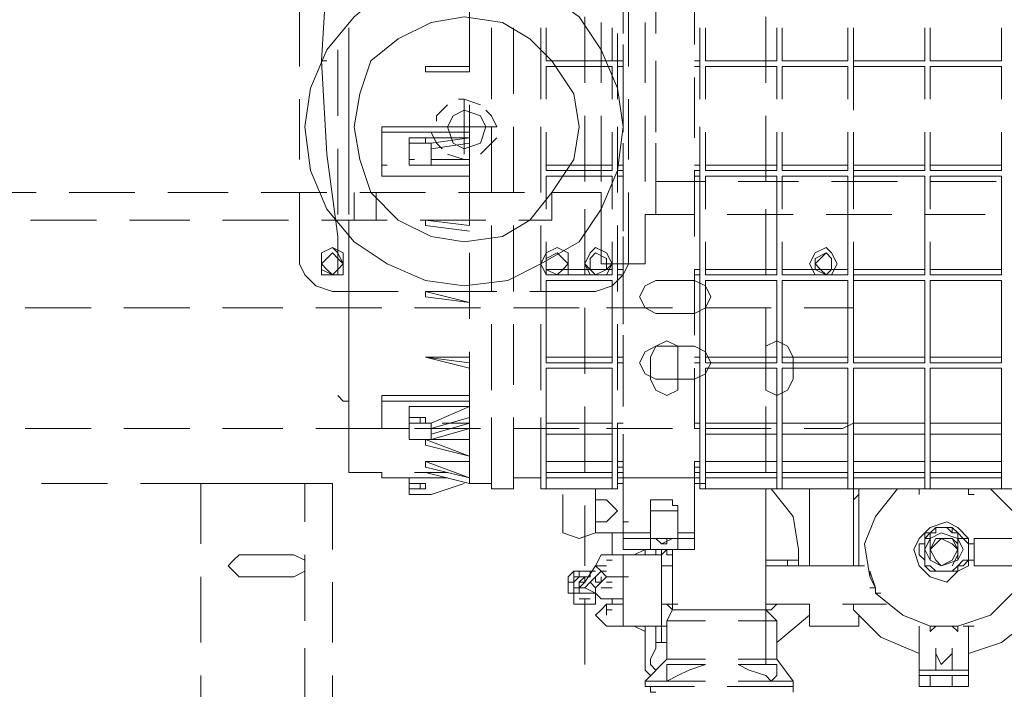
# Model space of a CAD drawing. Header units: millimetres. Extents: x 0 to 1151, y 0 to 297.
# Tile 28 of 93: x 324.19 to 331.79, y 129.63 to 134.79. Entities that reach past the tile are written whole.
import ezdxf

# ---------------------------------------------------------------- set-up
doc = ezdxf.new("R2010")
doc.units = ezdxf.units.MM
doc.header["$MEASUREMENT"] = 0
doc.layers.get('0').update_dxf_attribs({"linetype": 'CONTINUOUS'})

msp = doc.modelspace()

# ---------------------------------------------------------------- linework, layer by layer
at = {"color": 7, "linetype": 'Continuous', "lineweight": 20, "true_color": 0x000007}
for p, q in [((328.8453, 134.687), (328.8453, 135.1527)), ((329.0993, 134.687), (329.0993, 135.1527)), ((329.3957, 135.1103), (329.3957, 134.6023)), ((327.66, 134.3907), (327.66, 134.8563)), ((328.549, 134.814), (328.549, 134.306)), ((329.946, 134.306), (329.946, 134.814)), ((326.7287, 134.7293), (326.7287, 134.3483)), ((327.8293, 134.7293), (327.8293, 134.2213)), ((327.9987, 134.7293), (327.9987, 134.2213)), ((328.2103, 134.7293), (328.2103, 134.2213)), ((328.2527, 134.4753), (328.2527, 134.7293)), ((328.676, 134.306), (328.676, 134.7717)), ((328.7607, 134.7293), (328.7607, 134.4753)), ((328.7607, 134.4753), (328.7607, 134.7293)), ((329.0147, 134.306), (329.0147, 134.7717)), ((329.4803, 134.7293), (329.4803, 134.4753)), ((330.0307, 134.4753), (330.0307, 134.7293)), ((330.0307, 134.7293), (330.0307, 134.4753)), ((330.073, 134.7293), (330.073, 134.4753)), ((330.581, 134.4753), (330.581, 134.7293)), ((330.581, 134.7293), (330.581, 134.4753)), ((330.6233, 134.7293), (330.6233, 134.4753)), ((331.1737, 134.4753), (331.1737, 134.7293)), ((331.1737, 134.7293), (331.1737, 134.4753)), ((331.216, 134.7293), (331.216, 134.4753)), ((331.7663, 134.4753), (331.7663, 134.7293)), ((331.7663, 134.7293), (331.7663, 134.4753)), ((326.7287, 134.687), (326.7287, 134.179)), ((327.8293, 134.179), (327.8293, 134.687)), ((328.2103, 134.687), (328.2103, 134.179)), ((328.803, 134.179), (328.803, 134.687)), ((329.438, 134.687), (329.438, 134.179)), ((328.8453, 134.0943), (328.8453, 134.6023)), ((330.6233, 134.6023), (330.6233, 134.0943)), ((326.644, 134.052), (326.644, 134.56)), ((326.517, 134.4753), (326.5593, 134.4753)), ((327.3213, 134.433), (327.66, 134.433)), ((328.2527, 134.4753), (328.7607, 134.4753)), ((328.2527, 134.4753), (328.295, 134.4753)), ((328.2527, 134.179), (328.2527, 134.433)), ((328.7607, 134.433), (328.2527, 134.433)), ((328.2527, 134.433), (328.295, 134.433)), ((328.7607, 134.4753), (328.803, 134.4753)), ((328.7607, 134.433), (328.7607, 134.179)), ((328.7607, 134.433), (328.7607, 134.179)), ((328.803, 134.4753), (328.8453, 134.4753)), ((328.8453, 134.433), (328.803, 134.433)), ((328.8453, 133.925), (328.8453, 134.433)), ((329.0993, 134.4753), (329.0993, 134.0943)), ((329.0993, 133.925), (329.0993, 134.433)), ((329.438, 134.4753), (329.438, 134.433)), ((329.4803, 134.4753), (330.0307, 134.4753)), ((329.4803, 134.4753), (329.4803, 134.4753)), ((329.4803, 134.433), (329.4803, 134.179)), ((330.0307, 134.433), (329.4803, 134.433)), ((329.4803, 134.433), (329.4803, 134.433)), ((330.0307, 134.179), (330.0307, 134.433)), ((330.0307, 134.433), (330.0307, 134.179)), ((330.073, 134.4753), (330.581, 134.4753)), ((330.581, 134.433), (330.073, 134.433)), ((330.073, 134.433), (330.073, 134.179)), ((330.581, 134.179), (330.581, 134.433)), ((330.581, 134.433), (330.581, 134.179)), ((330.6233, 134.4753), (331.1737, 134.4753)), ((331.1737, 134.433), (330.6233, 134.433)), ((330.6233, 134.433), (330.6233, 134.179)), ((331.1737, 134.179), (331.1737, 134.433)), ((331.1737, 134.433), (331.1737, 134.179)), ((331.216, 134.4753), (331.7663, 134.4753)), ((331.7663, 134.433), (331.216, 134.433)), ((331.216, 134.433), (331.216, 134.179)), ((331.7663, 134.179), (331.7663, 134.433)), ((331.7663, 134.433), (331.7663, 134.179)), ((326.7287, 134.306), (326.7287, 134.3483)), ((326.7287, 134.3483), (326.7287, 134.3483)), ((327.3213, 134.3907), (327.66, 134.3907)), ((329.3957, 134.3483), (329.3957, 133.8827)), ((326.7287, 134.306), (326.7287, 134.306)), ((326.7287, 134.306), (326.7287, 133.925)), ((326.3477, 133.7133), (326.3477, 134.179)), ((327.6177, 133.7557), (327.6177, 134.179)), ((328.8877, 134.179), (328.8877, 133.7133)), ((328.549, 134.052), (328.549, 133.544)), ((328.676, 133.544), (328.676, 134.052)), ((329.0147, 133.544), (329.0147, 134.052)), ((329.946, 133.544), (329.946, 134.052)), ((326.7287, 133.9673), (326.7287, 133.4593)), ((327.66, 133.9673), (326.9827, 133.9673)), ((326.9827, 133.5863), (326.9827, 133.9673)), ((326.9827, 133.925), (327.025, 133.925)), ((327.8717, 133.9673), (327.406, 133.9673)), ((327.8293, 133.4593), (327.8293, 133.9673)), ((327.8293, 133.9673), (327.8293, 133.4593)), ((327.9987, 133.9673), (327.9987, 133.4593)), ((328.2103, 133.9673), (328.2103, 133.4593)), ((328.2103, 133.9673), (328.2103, 133.4593)), ((328.7607, 133.925), (328.7607, 133.6287)), ((328.803, 133.4593), (328.803, 133.9673)), ((329.438, 133.9673), (329.438, 133.4593)), ((329.438, 133.671), (329.438, 133.925)), ((329.4803, 133.925), (329.4803, 133.6287)), ((330.0307, 133.6287), (330.0307, 133.925)), ((330.0307, 133.925), (330.0307, 133.671)), ((330.073, 133.925), (330.073, 133.6287)), ((330.581, 133.6287), (330.581, 133.925)), ((330.581, 133.925), (330.581, 133.671)), ((330.6233, 133.925), (330.6233, 133.6287)), ((331.1737, 133.6287), (331.1737, 133.925)), ((331.1737, 133.925), (331.1737, 133.671)), ((331.216, 133.925), (331.216, 133.6287)), ((331.7663, 133.6287), (331.7663, 133.925)), ((331.7663, 133.925), (331.7663, 133.671)), ((326.9827, 133.798), (326.9827, 133.8403)), ((327.1943, 133.8403), (327.1943, 133.8827)), ((327.66, 133.8827), (327.66, 133.671)), ((327.66, 133.671), (327.66, 133.8827)), ((328.8453, 133.3747), (328.8453, 133.8403)), ((329.0993, 133.8403), (329.0993, 133.4593)), ((330.6233, 133.8403), (330.6233, 133.3323)), ((326.644, 133.29), (326.644, 133.798)), ((326.9827, 133.7557), (326.9827, 133.798)), ((327.3637, 133.7133), (327.3637, 133.798)), ((326.7287, 133.671), (326.7287, 133.29)), ((326.9827, 133.671), (327.025, 133.671)), ((327.1943, 133.7133), (327.2367, 133.7133)), ((327.1943, 133.671), (327.2367, 133.671)), ((327.3637, 133.7133), (327.66, 133.7133)), ((327.66, 133.2477), (327.66, 133.671)), ((328.7607, 133.671), (328.2527, 133.671)), ((328.8453, 133.671), (328.803, 133.671)), ((328.8453, 133.163), (328.8453, 133.671)), ((329.0993, 133.29), (329.0993, 133.671)), ((329.438, 133.671), (329.3957, 133.671)), ((329.438, 133.671), (329.438, 133.6287)), ((328.803, 133.6287), (328.8453, 133.6287)), ((329.3957, 133.6287), (329.438, 133.6287)), ((329.3957, 133.6287), (329.3957, 133.1207)), ((329.438, 133.6287), (329.438, 133.5863)), ((329.4803, 133.6287), (330.0307, 133.6287)), ((330.073, 133.6287), (330.581, 133.6287)), ((330.6233, 133.6287), (331.1737, 133.6287)), ((331.216, 133.6287), (331.7663, 133.6287)), ((328.7607, 133.5863), (328.7607, 133.3323)), ((328.7607, 133.5863), (328.7607, 133.3323)), ((328.8453, 133.5863), (328.803, 133.5863)), ((329.0993, 133.544), (329.4803, 133.544)), ((329.4803, 133.5863), (329.4803, 133.3323)), ((330.0307, 133.5863), (329.4803, 133.5863)), ((329.7343, 133.544), (330.2, 133.544)), ((330.0307, 133.3323), (330.0307, 133.5863)), ((330.0307, 133.5863), (330.0307, 132.8667)), ((330.581, 133.5863), (330.073, 133.5863)), ((330.073, 133.5863), (330.073, 133.3323)), ((330.454, 133.544), (330.962, 133.544)), ((330.581, 133.3323), (330.581, 133.5863)), ((330.581, 133.5863), (330.581, 132.8667)), ((331.1737, 133.5863), (330.6233, 133.5863)), ((330.6233, 133.5863), (330.6233, 133.3323)), ((331.1737, 133.3323), (331.1737, 133.5863)), ((331.1737, 133.5863), (331.1737, 132.8667)), ((331.7663, 133.5863), (331.216, 133.5863)), ((331.216, 133.5863), (331.216, 133.3323)), ((331.216, 133.544), (331.724, 133.544)), ((331.7663, 133.3323), (331.7663, 133.5863)), ((331.7663, 133.5863), (331.7663, 132.8667)), ((324.3157, 133.4593), (323.8077, 133.4593)), ((325.0777, 133.4593), (324.5697, 133.4593)), ((325.7973, 133.4593), (325.3317, 133.4593)), ((326.5593, 133.4593), (326.0513, 133.4593)), ((326.7287, 133.4593), (326.7287, 133.29)), ((326.771, 133.2477), (326.771, 133.4593)), ((327.3213, 133.4593), (326.8133, 133.4593)), ((326.9403, 133.2477), (326.9403, 133.4593)), ((328.0833, 133.4593), (327.5753, 133.4593)), ((328.676, 133.4593), (328.295, 133.4593)), ((328.295, 133.2477), (328.295, 133.4593)), ((328.549, 133.3323), (328.549, 132.8243)), ((328.676, 132.909), (328.676, 133.29)), ((329.0147, 133.29), (329.3957, 133.29)), ((329.0147, 132.909), (329.0147, 133.29)), ((330.1577, 133.29), (329.6497, 133.29)), ((329.6497, 133.29), (330.1577, 133.29)), ((329.946, 132.8243), (329.946, 133.3323)), ((330.9197, 133.29), (330.4117, 133.29)), ((330.4117, 133.29), (330.9197, 133.29)), ((331.6393, 133.29), (331.1737, 133.29)), ((331.1737, 133.29), (331.6393, 133.29)), ((324.7813, 133.2477), (324.2733, 133.2477)), ((324.7813, 133.2477), (324.2733, 133.2477)), ((325.501, 133.2477), (325.0353, 133.2477)), ((325.501, 133.2477), (325.0353, 133.2477)), ((326.263, 133.2477), (325.755, 133.2477)), ((326.263, 133.2477), (325.755, 133.2477)), ((327.025, 133.2477), (326.517, 133.2477)), ((327.025, 133.2477), (326.517, 133.2477)), ((326.7287, 133.2477), (326.7287, 132.9513)), ((327.787, 133.2477), (327.279, 133.2477)), ((327.787, 133.2477), (327.279, 133.2477)), ((328.295, 133.2477), (328.041, 133.2477)), ((326.7287, 133.2053), (326.7287, 132.6973)), ((327.3213, 133.2053), (327.66, 133.163)), ((327.8293, 132.6973), (327.8293, 133.2053)), ((327.8293, 133.2053), (327.8293, 132.6973)), ((327.9987, 133.2053), (327.9987, 132.6973)), ((328.2103, 133.2053), (328.2103, 132.6973)), ((328.2103, 133.2053), (328.2103, 132.6973)), ((328.803, 132.6973), (328.803, 133.2053)), ((329.438, 133.2053), (329.438, 132.6973)), ((326.644, 133.1207), (326.644, 132.8243)), ((328.7607, 133.0783), (328.7607, 132.8243)), ((328.8453, 132.6127), (328.8453, 133.1207)), ((329.4803, 133.0783), (329.4803, 132.8243)), ((330.0307, 132.8243), (330.0307, 133.0783)), ((330.073, 133.0783), (330.073, 132.8243)), ((330.581, 132.8243), (330.581, 133.0783)), ((330.6233, 133.0783), (330.6233, 132.8243)), ((330.6233, 133.0783), (330.6233, 132.7397)), ((331.1737, 132.8243), (331.1737, 133.0783)), ((331.216, 133.0783), (331.216, 132.8243)), ((331.7663, 132.8243), (331.7663, 133.0783)), ((327.66, 132.4857), (327.66, 132.9937)), ((329.0147, 132.909), (328.676, 132.909)), ((328.8453, 132.4433), (328.8453, 132.909)), ((328.7607, 132.8667), (328.2527, 132.8667)), ((328.8453, 132.8667), (328.803, 132.8667)), ((329.438, 132.8667), (329.3957, 132.8667)), ((329.3957, 132.8667), (329.3957, 132.3587)), ((329.438, 132.8667), (329.438, 132.8243)), ((328.7607, 132.147), (328.7607, 132.782)), ((328.8453, 132.8243), (328.803, 132.8243)), ((328.803, 132.8243), (328.8453, 132.8243)), ((329.3957, 132.8243), (329.438, 132.8243)), ((329.438, 132.8243), (329.438, 132.8243)), ((329.4803, 132.8243), (330.0307, 132.8243)), ((329.4803, 132.782), (329.4803, 132.147)), ((330.0307, 132.782), (329.4803, 132.782)), ((330.0307, 132.147), (330.0307, 132.782)), ((330.0307, 132.782), (330.0307, 132.1893)), ((330.073, 132.8243), (330.581, 132.8243)), ((330.581, 132.782), (330.073, 132.782)), ((330.073, 132.782), (330.073, 132.147)), ((330.581, 132.147), (330.581, 132.782)), ((330.581, 132.782), (330.581, 132.1893)), ((330.6233, 132.8243), (331.1737, 132.8243)), ((331.1737, 132.782), (330.6233, 132.782)), ((330.6233, 132.782), (330.6233, 132.147)), ((331.1737, 132.147), (331.1737, 132.782)), ((331.1737, 132.782), (331.1737, 132.1893)), ((331.216, 132.8243), (331.7663, 132.8243)), ((331.7663, 132.782), (331.216, 132.782)), ((331.216, 132.782), (331.216, 132.147)), ((331.7663, 132.147), (331.7663, 132.782)), ((331.7663, 132.782), (331.7663, 132.1893)), ((326.7287, 132.6973), (326.7287, 132.401)), ((326.7287, 132.6973), (326.7287, 132.401)), ((327.8717, 132.6973), (327.3637, 132.6973)), ((327.66, 132.6973), (327.66, 132.655)), ((327.66, 132.6127), (327.66, 132.655)), ((324.231, 132.5703), (324.739, 132.5703)), ((324.993, 132.5703), (325.501, 132.5703)), ((325.755, 132.5703), (326.2207, 132.5703)), ((326.4747, 132.5703), (326.9827, 132.5703)), ((327.2367, 132.5703), (327.7447, 132.5703)), ((327.9987, 132.5703), (328.5067, 132.5703)), ((328.549, 132.5703), (328.549, 132.0623)), ((328.7183, 132.5703), (329.2263, 132.5703)), ((329.4803, 132.5703), (329.9883, 132.5703)), ((329.946, 132.0623), (329.946, 132.5703)), ((330.6233, 132.5703), (330.6233, 132.4857)), ((330.6233, 132.4857), (330.6233, 132.2317)), ((326.7287, 132.4433), (326.7287, 131.9353)), ((327.8293, 131.9353), (327.8293, 132.4433)), ((327.8293, 132.4433), (327.8293, 131.9777)), ((327.9987, 132.4433), (327.9987, 131.9777)), ((328.2103, 132.4433), (328.2103, 131.9777)), ((328.2103, 132.4433), (328.2103, 131.9353)), ((328.803, 131.9353), (328.803, 132.4433)), ((329.438, 132.4433), (329.438, 131.9353)), ((326.7287, 131.9777), (326.7287, 132.3163)), ((328.8453, 131.8507), (328.8453, 132.3587)), ((326.7287, 132.147), (326.7287, 131.6813)), ((327.3213, 132.1893), (327.66, 132.1893)), ((327.3213, 132.1893), (327.66, 132.1047)), ((328.7607, 132.1893), (328.2527, 132.1893)), ((328.803, 132.1893), (328.8453, 132.1893)), ((328.8453, 132.1893), (328.803, 132.1893)), ((328.8453, 132.147), (328.803, 132.147)), ((328.8453, 131.8083), (328.8453, 132.1893)), ((329.438, 132.1893), (329.438, 132.147)), ((329.4803, 132.147), (330.0307, 132.147)), ((330.073, 132.147), (330.581, 132.147)), ((330.6233, 132.147), (331.1737, 132.147)), ((331.216, 132.147), (331.7663, 132.147)), ((328.7607, 131.6813), (328.7607, 132.1047)), ((329.3957, 132.1047), (329.3957, 131.639)), ((330.0307, 132.1047), (329.4803, 132.1047)), ((330.0307, 131.5967), (330.0307, 132.1047)), ((330.0307, 132.1047), (330.0307, 131.6813)), ((330.581, 132.1047), (330.073, 132.1047)), ((330.073, 132.1047), (330.073, 131.5967)), ((330.581, 131.5967), (330.581, 132.1047)), ((330.581, 132.1047), (330.581, 131.6813)), ((331.1737, 132.1047), (330.6233, 132.1047)), ((330.6233, 132.1047), (330.6233, 131.5967)), ((331.1737, 131.5967), (331.1737, 132.1047)), ((331.1737, 132.1047), (331.1737, 131.6813)), ((331.7663, 132.1047), (331.216, 132.1047)), ((331.216, 132.1047), (331.216, 131.5967)), ((331.7663, 131.5967), (331.7663, 132.1047)), ((331.7663, 132.1047), (331.7663, 131.6813)), ((330.6233, 131.9777), (330.6233, 131.6813)), ((326.7287, 131.8507), (326.7287, 131.385)), ((326.7287, 131.8507), (326.7287, 131.4273)), ((326.7287, 131.8507), (326.7287, 131.8507)), ((326.7287, 131.8507), (326.7287, 131.3427)), ((327.66, 131.893), (326.9827, 131.893)), ((326.9827, 131.639), (326.9827, 131.893)), ((326.9827, 131.8083), (326.9827, 131.8507)), ((327.1943, 131.5543), (327.1943, 131.8083)), ((327.66, 131.7237), (327.66, 131.8083)), ((327.66, 131.8083), (327.66, 131.7237)), ((328.549, 131.8083), (328.549, 131.3003)), ((329.946, 131.3003), (329.946, 131.8083)), ((326.7287, 131.385), (326.7287, 131.7237)), ((326.9827, 131.7237), (326.9827, 131.7237)), ((326.9827, 131.7237), (326.9827, 131.6813)), ((327.1943, 131.7237), (327.1943, 131.6813)), ((327.1943, 131.7237), (327.3213, 131.7237)), ((327.279, 131.6813), (327.279, 131.7237)), ((327.66, 131.7237), (327.66, 131.639)), ((327.8293, 131.7237), (327.8293, 131.1733)), ((327.9987, 131.7237), (327.9987, 131.1733)), ((328.2103, 131.7237), (328.2103, 131.258)), ((324.231, 131.639), (324.739, 131.639)), ((324.993, 131.639), (325.501, 131.639)), ((325.755, 131.639), (326.2207, 131.639)), ((326.4747, 131.639), (326.9827, 131.639)), ((326.7287, 131.6813), (326.7287, 131.3003)), ((327.1943, 131.6813), (327.1943, 131.639)), ((327.1943, 131.639), (327.1943, 131.5967)), ((327.2367, 131.639), (327.7447, 131.639)), ((327.3637, 131.5967), (327.3637, 131.639)), ((327.4483, 131.6813), (327.66, 131.6813)), ((327.6177, 131.639), (327.66, 131.639)), ((327.66, 131.639), (327.66, 131.2157)), ((327.8293, 131.1733), (327.8293, 131.6813)), ((327.9987, 131.639), (328.5067, 131.639)), ((328.2103, 131.6813), (328.2103, 131.1733)), ((328.7183, 131.639), (329.2263, 131.639)), ((328.803, 131.1733), (328.803, 131.6813)), ((328.8453, 131.6813), (328.803, 131.6813)), ((328.8453, 131.639), (328.803, 131.639)), ((328.803, 131.639), (328.8453, 131.639)), ((329.438, 131.6813), (329.438, 131.1733)), ((329.438, 131.639), (329.438, 131.639)), ((329.4803, 131.639), (329.9883, 131.639)), ((330.2423, 131.639), (330.5387, 131.639)), ((330.6233, 131.6813), (330.5387, 131.639)), ((328.7607, 131.5967), (328.7607, 131.385)), ((328.8453, 131.258), (328.8453, 131.5967)), ((330.0307, 131.5967), (330.0307, 131.3003)), ((330.0307, 131.5967), (330.0307, 131.385)), ((330.073, 131.5967), (330.581, 131.5967)), ((330.581, 131.5967), (330.073, 131.5967)), ((330.073, 131.5967), (330.073, 131.3003)), ((330.4117, 131.5967), (330.454, 131.5967)), ((330.581, 131.5967), (330.581, 131.3003)), ((330.581, 131.5967), (330.581, 131.385)), ((330.6233, 131.5967), (331.1737, 131.5967)), ((331.1737, 131.5967), (330.6233, 131.5967)), ((330.6233, 131.5967), (330.6233, 131.3003)), ((331.1737, 131.5967), (331.1737, 131.3003)), ((331.1737, 131.5967), (331.1737, 131.385)), ((331.216, 131.5967), (331.7663, 131.5967)), ((331.7663, 131.5967), (331.216, 131.5967)), ((331.216, 131.5967), (331.216, 131.3003)), ((331.7663, 131.5967), (331.7663, 131.3003)), ((331.7663, 131.5967), (331.7663, 131.385)), ((328.8453, 131.385), (328.803, 131.385)), ((329.3957, 131.385), (329.3957, 130.7923)), ((328.803, 131.3427), (328.8453, 131.3427)), ((329.438, 131.3427), (329.438, 131.3003)), ((326.7287, 131.3003), (326.9827, 131.3003)), ((327.2367, 131.3003), (327.4907, 131.3003)), ((328.2103, 131.258), (327.9987, 131.258)), ((328.7607, 131.258), (328.2527, 131.258)), ((328.7607, 131.3003), (328.7607, 131.258)), ((328.8453, 131.3003), (328.803, 131.3003)), ((328.8453, 131.258), (328.803, 131.258)), ((328.8453, 131.258), (328.8453, 130.7923)), ((328.8453, 131.258), (328.8453, 131.004)), ((329.3957, 131.258), (328.8453, 131.258)), ((330.0307, 131.3003), (330.0307, 131.1733)), ((330.0307, 131.3003), (330.0307, 131.258)), ((330.073, 131.3003), (330.581, 131.3003)), ((330.581, 131.3003), (330.073, 131.3003)), ((330.073, 131.3003), (330.073, 131.1733)), ((330.581, 131.258), (330.073, 131.258)), ((330.581, 131.3003), (330.581, 131.1733)), ((330.581, 131.1733), (330.581, 131.3003)), ((330.6233, 131.3003), (331.1737, 131.3003)), ((331.1737, 131.3003), (330.6233, 131.3003)), ((330.6233, 131.3003), (330.6233, 131.1733)), ((331.1737, 131.258), (330.6233, 131.258)), ((331.1737, 131.3003), (331.1737, 131.1733)), ((331.1737, 131.1733), (331.1737, 131.3003)), ((331.216, 131.3003), (331.7663, 131.3003)), ((331.7663, 131.3003), (331.216, 131.3003)), ((331.216, 131.3003), (331.216, 131.1733)), ((331.7663, 131.258), (331.216, 131.258)), ((331.7663, 131.3003), (331.7663, 131.1733)), ((331.7663, 131.1733), (331.7663, 131.3003)), ((324.358, 131.2157), (324.866, 131.2157)), ((325.12, 131.2157), (325.628, 131.2157)), ((325.6703, 131.2157), (325.9667, 131.2157)), ((326.2207, 131.2157), (326.517, 131.2157)), ((327.1943, 131.2157), (327.1943, 131.131)), ((327.3213, 131.1733), (327.1943, 131.1733)), ((327.279, 131.1733), (327.279, 131.2157)), ((327.279, 131.1733), (327.3213, 131.1733)), ((327.3213, 131.1733), (327.279, 131.1733)), ((327.66, 131.2157), (327.8293, 131.2157)), ((327.9987, 131.1733), (327.8293, 131.1733)), ((328.7607, 131.1733), (328.2527, 131.1733)), ((328.6337, 131.1733), (328.6337, 130.8347)), ((328.803, 131.2157), (328.8453, 131.2157)), ((328.8453, 131.2157), (328.803, 131.2157)), ((328.8453, 131.2157), (328.803, 131.2157)), ((328.8453, 131.2157), (328.8453, 130.7077)), ((329.438, 131.2157), (329.3957, 131.2157)), ((329.438, 131.2157), (329.4803, 131.2157)), ((329.4803, 131.1733), (329.438, 131.1733)), ((330.0307, 131.1733), (329.4803, 131.1733)), ((329.7767, 131.1733), (329.4803, 131.1733)), ((329.946, 131.1733), (329.946, 130.8347)), ((330.0307, 131.1733), (330.0307, 131.1733)), ((330.4963, 131.1733), (330.0307, 131.1733)), ((330.073, 131.1733), (330.581, 131.1733)), ((330.073, 131.1733), (330.073, 131.1733)), ((330.581, 131.1733), (330.6233, 131.1733)), ((330.581, 131.1733), (330.6233, 131.1733)), ((330.6233, 131.1733), (331.1737, 131.1733)), ((330.6233, 131.1733), (330.6657, 131.1733)), ((331.2583, 131.1733), (330.7503, 131.1733)), ((331.1313, 131.131), (331.1313, 131.1733)), ((331.1737, 131.1733), (331.216, 131.1733)), ((331.1737, 131.1733), (331.216, 131.1733)), ((331.216, 131.1733), (331.7663, 131.1733)), ((331.216, 131.1733), (331.2583, 131.1733)), ((332.0203, 131.1733), (331.5123, 131.1733)), ((331.5123, 131.131), (331.5123, 131.1733)), ((331.5123, 131.1733), (331.5123, 131.131)), ((331.7663, 131.1733), (331.7663, 131.1733)), ((331.7663, 131.1733), (331.7663, 131.1733)), ((328.3797, 131.131), (328.3797, 130.8347)), ((328.6337, 130.9193), (328.6337, 131.0887)), ((328.7183, 131.0887), (328.7183, 131.0887)), ((330.2847, 131.0887), (330.2847, 131.131)), ((330.6657, 131.131), (330.6233, 131.0887)), ((331.5123, 131.131), (331.5547, 131.131)), ((331.5123, 131.131), (331.5547, 131.131)), ((328.549, 131.0463), (328.549, 130.5807)), ((328.6337, 130.9617), (328.6337, 131.004)), ((328.8453, 130.7923), (328.8453, 131.004)), ((329.057, 131.004), (329.2687, 131.004)), ((329.057, 131.004), (329.057, 130.8347)), ((329.184, 131.004), (329.0993, 131.004)), ((329.2687, 131.004), (329.2687, 131.0463)), ((329.946, 130.5807), (329.946, 131.0463)), ((328.8453, 130.8347), (328.8453, 130.9193)), ((328.8453, 130.8347), (328.8453, 130.9193)), ((328.8453, 130.9193), (328.8877, 130.9193)), ((328.8453, 130.877), (328.8453, 130.8347)), ((328.8453, 130.8347), (328.6337, 130.8347)), ((328.7607, 130.8347), (328.7607, 130.6653)), ((328.7607, 130.6653), (328.7607, 130.8347)), ((328.8453, 130.8347), (328.8453, 130.7077)), ((328.8453, 130.8347), (328.8453, 130.75)), ((328.8453, 130.7923), (328.8877, 130.7923)), ((328.8453, 130.7923), (329.057, 130.7923)), ((329.057, 130.7923), (329.2687, 130.7923)), ((329.057, 130.7077), (329.057, 130.7923)), ((329.2687, 130.8347), (329.2687, 130.7923)), ((329.2687, 130.7923), (329.2687, 130.7077)), ((329.2687, 130.7923), (329.3957, 130.7923)), ((329.3957, 130.7077), (329.3957, 130.7923)), ((331.5123, 130.7923), (331.5123, 130.5807)), ((331.5547, 130.5807), (331.5547, 130.7923)), ((331.5547, 130.7923), (331.851, 130.7923)), ((328.8453, 130.7077), (329.057, 130.7077)), ((328.8453, 130.7077), (328.8877, 130.7077)), ((329.0147, 130.7077), (328.93, 130.6653)), ((329.0147, 130.7077), (329.0147, 130.6653)), ((329.0147, 130.7077), (329.0147, 130.6653)), ((329.057, 130.7077), (329.057, 130.7077)), ((329.0993, 130.6653), (329.0993, 130.7077)), ((329.1417, 130.7077), (329.1417, 130.7077)), ((329.184, 130.7077), (329.184, 130.6653)), ((329.2263, 130.242), (329.2263, 130.7077)), ((329.2687, 130.7077), (329.3957, 130.7077)), ((331.1737, 130.7077), (331.1737, 130.7077)), ((331.5547, 130.75), (331.5123, 130.75)), ((331.5123, 130.7077), (331.5123, 130.7077)), ((326.39, 130.6653), (326.39, 130.1573)), ((328.7183, 130.6653), (328.7607, 130.6653)), ((328.8453, 130.6653), (328.7183, 130.6653)), ((328.8453, 130.6653), (329.1417, 130.6653)), ((329.184, 130.6653), (329.2263, 130.6653)), ((330.2, 130.623), (330.2, 130.6653)), ((328.549, 130.4537), (328.6337, 130.5807)), ((328.6337, 130.5807), (328.676, 130.5807)), ((328.676, 130.5807), (328.7183, 130.5807)), ((328.7183, 130.623), (328.7607, 130.623)), ((328.7183, 130.623), (328.7607, 130.623)), ((328.8453, 130.623), (328.8453, 130.5807)), ((329.2263, 130.5807), (329.1417, 130.5807)), ((329.2263, 130.2843), (329.2263, 130.5807)), ((330.1577, 130.623), (329.946, 130.623)), ((330.2, 130.5807), (329.946, 130.5807)), ((330.1153, 130.5807), (330.1153, 130.623)), ((330.1153, 130.5807), (330.1153, 130.623)), ((330.2, 130.623), (330.2, 130.5807)), ((330.3693, 130.5807), (330.4117, 130.5807)), ((330.708, 130.5807), (330.454, 130.5807)), ((330.5387, 130.5807), (330.581, 130.5807)), ((330.6233, 130.5807), (330.6233, 130.5807)), ((330.708, 130.5807), (330.708, 130.5807)), ((331.2583, 130.623), (331.2583, 130.623)), ((331.3853, 130.623), (331.3853, 130.623)), ((331.5123, 130.623), (331.5547, 130.623)), ((331.5123, 130.623), (331.5547, 130.623)), ((331.5547, 130.5807), (331.851, 130.5807)), ((325.5857, 130.496), (325.5857, 129.988)), ((328.5067, 130.5383), (328.4643, 130.5383)), ((328.5913, 130.5383), (328.5067, 130.5383)), ((328.5067, 130.5383), (328.5913, 130.5383)), ((328.5913, 130.5383), (328.5067, 130.5383)), ((328.5067, 130.5383), (328.5913, 130.5383)), ((328.5067, 130.5383), (328.549, 130.5383)), ((328.5067, 130.5383), (328.5067, 130.5383)), ((328.549, 130.496), (328.5067, 130.4537)), ((328.549, 130.4537), (328.549, 130.496)), ((328.5913, 130.496), (328.549, 130.496)), ((328.549, 130.496), (328.5913, 130.496)), ((328.549, 130.496), (328.5913, 130.496)), ((328.549, 130.496), (328.549, 130.496)), ((328.5913, 130.5383), (328.6337, 130.5383)), ((328.5913, 130.5383), (328.6337, 130.5383)), ((328.5913, 130.5383), (328.5913, 130.5383)), ((328.5913, 130.4537), (328.676, 130.5383)), ((328.6337, 130.5383), (328.6337, 130.5383)), ((328.7183, 130.5383), (328.676, 130.5383)), ((328.676, 130.4537), (328.676, 130.496)), ((328.676, 130.4537), (328.676, 130.496)), ((328.8453, 130.496), (328.7183, 130.496)), ((328.8453, 130.496), (328.7183, 130.496)), ((328.803, 130.496), (328.803, 130.496)), ((328.8453, 130.496), (328.8877, 130.496)), ((328.8453, 130.496), (328.8453, 130.3267)), ((330.7927, 130.4113), (330.7503, 130.5383)), ((330.7927, 130.4113), (330.7503, 130.496)), ((326.6017, 129.988), (326.6017, 130.4537)), ((328.4643, 130.4537), (328.422, 130.4537)), ((328.549, 130.4537), (328.5067, 130.4113)), ((328.5067, 130.4537), (328.549, 130.4537)), ((328.5067, 130.4537), (328.549, 130.4537)), ((328.5067, 130.4537), (328.5067, 130.4537)), ((328.5067, 130.4537), (328.5067, 130.4537)), ((328.5067, 130.4113), (328.549, 130.4113)), ((328.5067, 130.4113), (328.549, 130.4113)), ((328.549, 130.4537), (328.549, 130.4537)), ((328.549, 130.4113), (328.5913, 130.4537)), ((328.549, 130.4113), (328.549, 130.4113)), ((328.6337, 130.369), (328.549, 130.4113)), ((328.6337, 130.4113), (328.5913, 130.4537)), ((328.5913, 130.4537), (328.6337, 130.4113)), ((328.6337, 130.4537), (328.6337, 130.4537)), ((328.6337, 130.4537), (328.676, 130.4537)), ((328.6337, 130.4537), (328.6337, 130.4537)), ((328.6337, 130.4537), (328.6337, 130.4537)), ((328.6337, 130.4537), (328.676, 130.4537)), ((328.6337, 130.4113), (328.6337, 130.369)), ((328.7183, 130.4537), (328.7607, 130.4537)), ((328.7183, 130.4113), (328.7607, 130.4113)), ((328.7183, 130.4113), (328.7607, 130.4113)), ((330.7503, 130.4113), (330.7927, 130.4113)), ((330.7927, 130.369), (330.7927, 130.4113)), ((330.7927, 130.4113), (330.7927, 130.4113)), ((328.4643, 130.369), (328.5067, 130.369)), ((328.5067, 130.369), (328.4643, 130.369)), ((328.5913, 130.3267), (328.5067, 130.3267)), ((328.5067, 130.3267), (328.5067, 130.3267)), ((328.5913, 130.3267), (328.5067, 130.3267)), ((328.5913, 130.3267), (328.549, 130.3267)), ((328.549, 130.3267), (328.5913, 130.3267)), ((328.549, 130.3267), (328.549, 129.8187)), ((328.5913, 130.369), (328.6337, 130.369)), ((328.5913, 130.369), (328.6337, 130.369)), ((328.5913, 130.369), (328.6337, 130.369)), ((328.6337, 130.369), (328.5913, 130.369)), ((328.5913, 130.3267), (328.5913, 130.3267)), ((328.6337, 130.369), (328.6337, 130.2843)), ((328.8453, 130.3267), (328.7183, 130.3267)), ((328.8453, 130.2843), (328.8453, 130.3267)), ((329.946, 129.8187), (329.946, 130.3267)), ((328.7183, 130.1997), (328.7183, 130.2843)), ((328.8453, 130.2843), (328.8453, 130.115)), ((329.1417, 130.2843), (329.184, 130.2843)), ((329.2263, 130.2843), (329.2687, 130.2843)), ((330.2847, 130.2843), (329.946, 130.2843)), ((329.9883, 130.242), (330.0307, 130.2843)), ((330.2847, 130.2843), (330.2847, 130.1997)), ((330.8773, 130.2843), (330.5387, 130.2843)), ((328.6337, 130.1997), (328.6337, 130.1997)), ((328.7183, 130.242), (328.7607, 130.242)), ((329.946, 130.242), (329.9883, 130.242)), ((329.946, 130.242), (329.9883, 130.242)), ((329.946, 130.242), (330.0307, 130.1573)), ((330.0307, 129.988), (330.2847, 130.1997)), ((330.2847, 130.115), (330.2847, 130.1997)), ((330.6657, 130.115), (330.6657, 130.1997)), ((328.8453, 130.115), (328.7183, 130.115)), ((328.8453, 130.115), (328.8453, 130.1573)), ((328.8453, 130.115), (328.8877, 130.115)), ((328.93, 130.115), (329.0147, 130.0727)), ((329.0147, 130.0727), (329.0147, 130.115)), ((329.057, 130.115), (329.057, 130.115)), ((329.0993, 130.115), (329.0993, 129.988)), ((329.1417, 130.115), (329.0993, 130.115)), ((329.1417, 130.115), (329.184, 130.115)), ((329.4803, 130.1573), (329.184, 130.1573)), ((330.0307, 130.1573), (329.7343, 130.1573)), ((330.2847, 130.115), (330.6657, 130.115)), ((331.1313, 129.7763), (331.1313, 130.115)), ((331.1313, 130.115), (331.1313, 130.115)), ((331.216, 130.115), (331.216, 130.115)), ((331.2583, 130.115), (331.216, 130.0727)), ((331.216, 130.115), (331.216, 130.115)), ((331.216, 130.115), (331.216, 130.0727)), ((331.216, 130.115), (331.2583, 130.115)), ((331.3007, 130.115), (331.3853, 130.115)), ((331.3853, 130.115), (331.4277, 130.115)), ((331.4277, 130.0727), (331.3853, 130.115)), ((331.3853, 130.115), (331.4277, 130.115)), ((331.4277, 130.115), (331.4277, 130.0727)), ((331.5123, 130.115), (331.47, 130.115)), ((331.5123, 130.115), (331.5547, 130.115)), ((331.5123, 129.7763), (331.5123, 130.115)), ((329.0147, 130.0727), (329.0147, 130.0303)), ((329.0147, 130.0303), (329.0147, 129.988)), ((329.0147, 130.0303), (329.0147, 130.0303)), ((326.39, 129.9457), (326.39, 129.4377)), ((329.0993, 129.988), (329.0993, 129.988)), ((329.0993, 129.988), (329.0993, 129.988)), ((329.0993, 129.988), (329.1417, 129.988)), ((329.184, 129.988), (329.1417, 129.988)), ((329.184, 129.861), (329.4803, 129.861)), ((329.184, 129.8187), (329.4803, 129.8187)), ((329.184, 129.8187), (329.184, 129.734)), ((329.311, 129.8187), (329.2687, 129.8187)), ((329.7343, 129.861), (330.0307, 129.861)), ((329.9037, 129.8187), (329.946, 129.8187)), ((329.946, 129.8187), (329.9037, 129.8187)), ((325.5857, 129.734), (325.5857, 129.226)), ((326.6017, 129.226), (326.6017, 129.734)), ((331.1313, 129.7763), (331.2583, 129.7763)), ((331.1313, 129.7763), (331.1313, 129.734)), ((331.1313, 129.734), (331.1313, 129.6493)), ((331.1313, 129.734), (331.1737, 129.734)), ((331.1313, 129.734), (331.5123, 129.734)), ((331.2583, 129.7763), (331.2583, 129.7763)), ((331.3853, 129.7763), (331.2583, 129.7763)), ((331.3853, 129.734), (331.3007, 129.734)), ((331.3853, 129.7763), (331.5123, 129.7763)), ((331.3853, 129.7763), (331.3853, 129.7763)), ((331.5123, 129.7763), (331.5123, 129.734)), ((329.4803, 129.6917), (329.0147, 129.6917)), ((329.0147, 129.6493), (329.3957, 129.6493)), ((329.6497, 129.6493), (330.0307, 129.6493)), ((330.1577, 129.6917), (329.7343, 129.6917)), ((330.0307, 129.6493), (330.1577, 129.6493)), ((330.1577, 129.6493), (330.1577, 129.6917)), ((330.1577, 129.6493), (330.1577, 129.607)), ((331.5123, 129.6493), (331.1737, 129.6493)), ((331.216, 129.6493), (331.216, 129.6493)), ((331.343, 129.6493), (331.3853, 129.6493)), ((331.5123, 129.6493), (331.5123, 129.6493))]:
    msp.add_line(p, q, dxfattribs=at)
for points in [[(326.644, 133.1207), (326.5593, 133.7557), (326.517, 134.4753), (326.5593, 135.1527), (326.644, 135.83)], [(326.3477, 134.433), (326.3477, 134.9833), (326.39, 135.1103), (326.4747, 135.195), (326.6017, 135.2373), (327.1097, 135.2373)], [(328.6337, 135.2373), (328.7607, 135.195), (328.8453, 135.1103), (328.8877, 134.9833), (328.8877, 134.433)], [(329.3957, 134.4753), (329.438, 134.4753), (329.438, 134.7293)], [(327.3213, 134.3907), (327.3213, 134.433), (327.66, 134.433)], [(329.438, 134.179), (329.438, 134.433), (329.3957, 134.433)], [(327.1943, 133.8827), (327.66, 133.8827), (327.66, 134.1367)], [(327.4907, 134.1367), (327.406, 134.052), (327.406, 134.0097)], [(327.7447, 134.1367), (327.6177, 134.179), (327.5753, 134.179)], [(327.8717, 133.9673), (327.8293, 134.052), (327.787, 134.0943)], [(326.9827, 133.925), (327.66, 133.925), (327.66, 133.9673)], [(327.3637, 133.925), (327.406, 133.8403), (327.4483, 133.798)], [(328.7607, 133.925), (328.7607, 133.6287), (328.2527, 133.6287), (328.2527, 133.925)], [(327.1943, 133.8403), (327.3637, 133.8403), (327.66, 133.8827)], [(327.1943, 133.8827), (327.3213, 133.8827), (327.3213, 133.8403), (327.1943, 133.8403)], [(327.66, 133.671), (327.3637, 133.671), (327.1943, 133.671), (327.1943, 133.8403), (327.2367, 133.8403)], [(327.66, 133.8403), (327.66, 133.7133), (327.3637, 133.7133), (327.3637, 133.671)], [(327.3637, 133.8403), (327.3637, 133.798), (327.66, 133.8403)], [(327.7447, 133.7557), (327.8293, 133.8403), (327.8717, 133.8827)], [(327.4907, 133.7557), (327.6177, 133.7133), (327.66, 133.7133)], [(330.0307, 133.6287), (330.0307, 133.671), (329.4803, 133.671)], [(330.581, 133.6287), (330.581, 133.671), (330.073, 133.671)], [(331.1737, 133.6287), (331.1737, 133.671), (330.6233, 133.671)], [(331.7663, 133.6287), (331.7663, 133.671), (331.216, 133.671)], [(326.9827, 133.6287), (326.9827, 133.5863), (327.66, 133.5863)], [(328.2527, 133.3323), (328.2527, 133.5863), (328.7607, 133.5863)], [(329.438, 132.8667), (329.438, 133.5863), (329.3957, 133.5863)], [(327.1097, 132.6973), (326.6017, 132.6973), (326.4747, 132.7397), (326.39, 132.8243), (326.3477, 132.909), (326.3477, 133.4593)], [(329.3957, 133.29), (329.0147, 133.29), (329.0147, 132.909), (328.676, 132.909), (328.676, 133.4593), (328.295, 133.4593), (328.295, 133.2477), (328.041, 133.2477)], [(328.8877, 133.4593), (328.8877, 132.909), (328.8453, 132.8243), (328.7607, 132.7397), (328.6337, 132.6973), (328.1257, 132.6973)], [(327.3213, 133.2053), (327.3213, 133.2477), (327.66, 133.2477)], [(327.3213, 133.2477), (327.66, 133.2053), (327.66, 133.2477)], [(328.7607, 133.0783), (328.7607, 132.8243), (328.2527, 132.8243), (328.2527, 133.0783)], [(330.0307, 132.8243), (330.0307, 132.8667), (329.4803, 132.8667)], [(330.581, 132.8243), (330.581, 132.8667), (330.073, 132.8667)], [(331.1737, 132.8243), (331.1737, 132.8667), (330.6233, 132.8667)], [(331.7663, 132.8243), (331.7663, 132.8667), (331.216, 132.8667)], [(329.438, 132.1893), (329.438, 132.8243), (329.3957, 132.8243)], [(327.3213, 132.655), (327.3213, 132.6973), (327.66, 132.6973)], [(327.3213, 132.655), (327.66, 132.6127), (327.3213, 132.6973)], [(330.2423, 132.5703), (330.6233, 132.5703), (330.6233, 132.7397)], [(327.1943, 131.8083), (327.66, 131.8083), (327.66, 132.2317)], [(327.3213, 132.1893), (327.66, 132.147), (327.66, 132.1893)], [(329.438, 131.6813), (329.438, 132.147), (329.3957, 132.147)], [(330.0307, 132.147), (330.0307, 132.1893), (329.4803, 132.1893)], [(330.581, 132.147), (330.581, 132.1893), (330.073, 132.1893)], [(331.1737, 132.147), (331.1737, 132.1893), (330.6233, 132.1893)], [(331.7663, 132.147), (331.7663, 132.1893), (331.216, 132.1893)], [(329.4803, 131.1733), (329.4803, 131.5967), (329.4803, 132.1047)], [(326.644, 131.893), (326.6863, 131.8507), (326.7287, 131.8507)], [(326.9827, 131.8507), (327.66, 131.8507), (327.66, 131.893)], [(326.9827, 131.8507), (326.9827, 131.8083), (326.9827, 131.766)], [(327.1943, 131.6813), (327.3637, 131.6813), (327.66, 131.8083)], [(326.9827, 131.7237), (326.9827, 131.639), (327.1943, 131.639)], [(327.1943, 131.7237), (327.3213, 131.7237), (327.3213, 131.6813), (327.1943, 131.6813)], [(327.66, 131.7237), (327.66, 131.6813), (327.3637, 131.5967), (327.3637, 131.5543)], [(327.3637, 131.6813), (327.3637, 131.639), (327.66, 131.7237)], [(327.66, 131.639), (327.3637, 131.5543), (327.1943, 131.5543), (327.1943, 131.5967)], [(328.7607, 131.5967), (328.7607, 131.6813), (328.2527, 131.6813)], [(329.3957, 131.639), (329.438, 131.639), (329.438, 131.6813), (329.3957, 131.6813)], [(329.438, 131.385), (329.438, 131.639), (329.3957, 131.639)], [(330.0307, 131.5967), (330.0307, 131.6813), (329.4803, 131.6813)], [(330.581, 131.5967), (330.581, 131.6813), (330.073, 131.6813)], [(331.1737, 131.5967), (331.1737, 131.6813), (330.6233, 131.6813)], [(331.7663, 131.5967), (331.7663, 131.6813), (331.216, 131.6813)], [(327.3213, 131.512), (327.3213, 131.5543), (327.66, 131.5543)], [(327.3213, 131.512), (327.66, 131.4273), (327.3213, 131.5543)], [(327.66, 131.4273), (327.66, 131.512), (327.66, 131.5543)], [(327.3213, 131.3427), (327.3213, 131.385), (327.66, 131.385)], [(327.3213, 131.385), (327.66, 131.258), (327.66, 131.3427), (327.66, 131.385)], [(328.7607, 131.3003), (328.7607, 131.385), (328.2527, 131.385)], [(329.3957, 131.3427), (329.438, 131.3427), (329.438, 131.385), (329.3957, 131.385)], [(330.0307, 131.3003), (330.0307, 131.385), (329.4803, 131.385)], [(330.581, 131.3003), (330.581, 131.385), (330.073, 131.385)], [(331.1737, 131.3003), (331.1737, 131.385), (330.6233, 131.385)], [(331.7663, 131.3003), (331.7663, 131.385), (331.216, 131.385)], [(327.3213, 131.3003), (327.66, 131.2157), (327.66, 131.258), (327.3213, 131.3427)], [(326.9827, 131.258), (326.9827, 131.3003), (326.9827, 131.258), (327.4907, 131.258)], [(327.1943, 131.1733), (327.1943, 131.258), (327.1943, 131.2157)], [(328.2527, 131.1733), (328.2527, 131.3003), (328.7607, 131.3003), (328.7607, 131.1733)], [(329.438, 131.258), (329.438, 131.3003), (329.3957, 131.3003)], [(329.3957, 131.2157), (329.438, 131.2157), (329.438, 131.258), (329.3957, 131.258)], [(330.0307, 131.1733), (330.0307, 131.258), (329.4803, 131.258)], [(325.6703, 131.2157), (325.5857, 131.2157), (325.5857, 130.75)], [(325.882, 131.2157), (326.39, 131.2157), (326.39, 130.9193)], [(326.6017, 130.7077), (326.6017, 131.2157), (326.517, 131.2157)], [(327.1943, 131.131), (327.3637, 131.131), (327.6177, 131.2157)], [(327.1943, 131.2157), (327.3213, 131.2157), (327.3213, 131.1733), (327.1943, 131.1733)], [(328.2103, 131.1733), (328.2527, 131.1733), (328.803, 131.1733)], [(330.2, 130.623), (330.2, 130.7077), (330.1577, 130.9617), (329.9883, 131.1733)], [(330.2, 130.5807), (330.2847, 130.5807), (330.2847, 131.1733)], [(330.2847, 131.1733), (330.2847, 130.5807), (330.6233, 130.5807), (330.6233, 131.1733)], [(330.708, 130.5807), (330.6657, 130.5807), (330.6657, 131.1733)], [(330.962, 131.1733), (330.7927, 130.9617), (330.708, 130.75), (330.7503, 130.496), (330.7503, 130.5383)], [(331.8933, 130.7923), (331.851, 131.004), (331.6817, 131.1733)], [(328.6337, 131.0887), (328.7183, 131.0887), (328.803, 131.004), (328.7183, 130.9193), (328.6337, 130.9193)], [(329.2687, 131.0463), (329.2263, 131.0463), (329.2263, 131.0887), (329.184, 131.0887), (329.1417, 131.0887), (329.0993, 131.0887), (329.057, 131.0887), (329.057, 131.0463), (329.057, 131.004)], [(329.2687, 131.0463), (329.2687, 130.8347), (329.3957, 130.8347)], [(331.5123, 130.7923), (331.4277, 130.877), (331.343, 130.9193), (331.216, 130.877), (331.1313, 130.7923), (331.089, 130.7077), (331.1313, 130.5807), (331.216, 130.496), (331.343, 130.4537), (331.4277, 130.5383), (331.5123, 130.5807)], [(331.5123, 130.7077), (331.5123, 130.75), (331.47, 130.7923), (331.4277, 130.8347), (331.3853, 130.8347), (331.343, 130.877), (331.3007, 130.877), (331.2583, 130.877), (331.2583, 130.8347), (331.216, 130.8347), (331.1737, 130.7923), (331.1737, 130.75), (331.1737, 130.7077), (331.1737, 130.6653), (331.1737, 130.623), (331.1737, 130.5807), (331.216, 130.5807), (331.2583, 130.5383), (331.3007, 130.5383), (331.343, 130.5383), (331.3853, 130.5383), (331.4277, 130.5807), (331.47, 130.623), (331.5123, 130.623), (331.5123, 130.6653), (331.5123, 130.7077), (331.5123, 130.75), (331.47, 130.7923), (331.4277, 130.7923), (331.4277, 130.8347), (331.3853, 130.8347), (331.3853, 130.877), (331.343, 130.877), (331.3007, 130.877), (331.2583, 130.877), (331.2583, 130.8347), (331.216, 130.8347), (331.216, 130.7923), (331.1737, 130.7923), (331.1737, 130.75), (331.1737, 130.7077)], [(328.3797, 130.8347), (328.5067, 130.7923), (328.6337, 130.8347)], [(329.057, 130.7923), (329.057, 130.8347), (328.8453, 130.8347)], [(329.057, 130.7923), (329.0993, 130.7923), (329.1417, 130.75), (329.184, 130.75), (329.184, 130.7923), (329.2263, 130.7923)], [(329.0993, 130.7923), (329.1417, 130.75), (329.2263, 130.7923)], [(331.216, 130.7077), (331.216, 130.623), (331.3007, 130.5807), (331.4277, 130.623), (331.4277, 130.7077), (331.4277, 130.7923), (331.3007, 130.8347), (331.216, 130.7923), (331.216, 130.7077), (331.216, 130.623), (331.3007, 130.5807), (331.4277, 130.623), (331.4277, 130.7077)], [(331.3853, 130.623), (331.4277, 130.7077), (331.3853, 130.75), (331.3007, 130.7923), (331.2583, 130.75), (331.216, 130.7077), (331.2583, 130.623)], [(331.3853, 130.5807), (331.4277, 130.6653), (331.4277, 130.75), (331.3853, 130.7923)], [(329.057, 130.7077), (329.0993, 130.7077), (329.1417, 130.7077), (329.1417, 130.6653), (329.184, 130.7077), (329.2263, 130.7077)], [(329.057, 130.7077), (329.1417, 130.7077), (329.2687, 130.7077)], [(330.1577, 130.623), (330.2, 130.623), (330.2, 130.7077)], [(328.7183, 130.6653), (328.676, 130.6653), (328.6337, 130.5807)], [(329.1417, 130.115), (328.8453, 130.115), (328.8453, 130.6653)], [(329.1417, 130.6653), (329.1417, 129.988), (329.184, 129.988)], [(328.7183, 130.496), (328.676, 130.5383), (328.6337, 130.5807)], [(329.946, 130.5807), (329.946, 130.242), (329.2263, 130.242)], [(331.4277, 130.115), (331.6817, 130.1997), (331.851, 130.369), (331.8933, 130.5807)], [(328.4643, 130.5383), (328.422, 130.496), (328.422, 130.4537), (328.422, 130.4113), (328.422, 130.369), (328.4643, 130.369)], [(328.4643, 130.5383), (328.422, 130.496), (328.422, 130.4537)], [(328.5913, 130.496), (328.5913, 130.5383), (328.5067, 130.5383), (328.5067, 130.496), (328.4643, 130.496), (328.4643, 130.4537), (328.4643, 130.4113), (328.4643, 130.369), (328.5067, 130.369)], [(328.5067, 130.5383), (328.5067, 130.496), (328.4643, 130.496), (328.4643, 130.4537)], [(328.4643, 130.5383), (328.4643, 130.496), (328.4643, 130.4537)], [(328.5913, 130.5383), (328.4643, 130.5383), (328.5067, 130.5383), (328.4643, 130.5383), (328.4643, 130.496), (328.4643, 130.4537)], [(328.5913, 130.5383), (328.5067, 130.5383), (328.4643, 130.5383)], [(328.549, 130.496), (328.5067, 130.496), (328.4643, 130.4537), (328.4643, 130.4113), (328.5067, 130.4113)], [(328.6337, 130.5383), (328.5913, 130.5383), (328.5067, 130.5383)], [(328.549, 130.496), (328.549, 130.4537), (328.5067, 130.4537)], [(328.549, 130.4537), (328.549, 130.496), (328.549, 130.4537), (328.5067, 130.4537)], [(328.6337, 130.4537), (328.676, 130.4537), (328.6337, 130.4537), (328.6337, 130.496)], [(328.676, 130.4537), (328.6337, 130.4537), (328.6337, 130.496)], [(328.6337, 130.4113), (328.676, 130.4537), (328.7183, 130.496)], [(328.4643, 130.4537), (328.4643, 130.4113), (328.4643, 130.369), (328.5067, 130.369), (328.5913, 130.369), (328.6337, 130.369)], [(328.549, 130.4537), (328.5067, 130.4537), (328.5067, 130.4113), (328.5067, 130.369), (328.549, 130.369), (328.5913, 130.369)], [(328.549, 130.4113), (328.5067, 130.4113), (328.549, 130.4537)], [(328.676, 130.4113), (328.7183, 130.4113), (328.7607, 130.4113)], [(328.4643, 130.3267), (328.4643, 130.369), (328.4643, 130.2843)], [(328.5913, 130.369), (328.549, 130.369), (328.5067, 130.369)], [(328.7183, 130.3267), (328.676, 130.3267), (328.6337, 130.369)], [(328.803, 130.2843), (328.7607, 130.2843), (328.7607, 130.3267)], [(330.7927, 130.369), (331.0043, 130.1997), (331.216, 130.115), (331.3007, 130.115)], [(328.8453, 130.2843), (328.7183, 130.2843), (328.676, 130.242), (328.6337, 130.1997)], [(329.2263, 130.2843), (329.184, 130.2843), (329.2263, 130.242)], [(330.6657, 130.1997), (330.6233, 130.242), (330.6233, 130.2843)], [(328.7183, 130.115), (328.676, 130.1573), (328.6337, 130.1997)], [(329.2263, 130.242), (329.184, 130.1573), (329.184, 129.861)], [(330.6657, 130.1997), (330.835, 130.0303), (331.1313, 129.9033)], [(328.9723, 130.115), (329.0147, 130.115), (329.057, 130.115), (329.0147, 130.115)], [(329.057, 129.734), (329.0147, 129.7763), (329.0147, 129.9457), (329.0147, 130.115)], [(329.0993, 130.115), (329.0993, 129.9457), (329.057, 129.861), (329.057, 129.8187), (329.0993, 129.7763)], [(329.0993, 130.0727), (329.0993, 130.0303), (329.0993, 130.115), (329.1417, 130.115)], [(330.0307, 130.1573), (330.0307, 129.861), (330.1577, 129.6917)], [(331.216, 130.115), (331.3007, 130.115), (331.4277, 130.115)], [(331.5123, 129.9033), (331.7663, 129.988), (331.978, 130.1573)], [(331.2583, 129.7763), (331.2583, 129.9457), (331.2583, 129.9033), (331.3007, 129.8187), (331.3853, 129.9033), (331.3853, 129.9457), (331.3853, 129.7763)], [(329.184, 129.861), (329.0147, 129.6917), (329.0147, 129.6493)], [(329.2687, 129.734), (329.3533, 129.7763), (329.4803, 129.8187)], [(329.7343, 129.8187), (329.819, 129.7763), (329.946, 129.734)], [(330.0307, 129.734), (330.0307, 129.8187), (329.7343, 129.8187)], [(329.184, 129.734), (329.184, 129.6917), (329.2687, 129.734)], [(329.946, 129.734), (329.9883, 129.6917), (330.0307, 129.734)], [(331.216, 129.734), (331.216, 129.6493), (331.3007, 129.6493)], [(331.3853, 129.734), (331.3853, 129.6493), (331.4277, 129.6493)], [(331.5123, 129.734), (331.5123, 129.6493), (331.47, 129.6493)], [(329.057, 129.6493), (329.057, 129.607), (329.0993, 129.607)]]:
    msp.add_lwpolyline(points, dxfattribs=at)
for points in [[(328.8453, 133.9673), (328.803, 133.6287), (328.676, 133.3323), (328.5067, 133.0783), (328.2103, 132.909), (327.9563, 132.782), (327.6177, 132.7397), (327.3213, 132.782), (327.025, 132.909), (326.771, 133.0783), (326.5593, 133.3323), (326.4323, 133.6287), (326.39, 133.9673), (326.4323, 134.2637), (326.5593, 134.56), (326.771, 134.814), (327.025, 135.0257), (327.3213, 135.1103), (327.6177, 135.1527), (327.9563, 135.1103), (328.2103, 135.0257), (328.5067, 134.814), (328.676, 134.56), (328.803, 134.2637)], [(328.5067, 133.9673), (328.4643, 133.7133), (328.295, 133.4593), (328.1257, 133.2477), (327.914, 133.1207), (327.6177, 133.0783), (327.3637, 133.1207), (327.1097, 133.2477), (326.898, 133.4593), (326.8133, 133.7133), (326.771, 133.9673), (326.8133, 134.2213), (326.898, 134.4753), (327.1097, 134.6447), (327.3637, 134.7717), (327.6177, 134.814), (327.914, 134.7717), (328.1257, 134.6447), (328.295, 134.4753), (328.4643, 134.2213)], [(327.787, 133.9673), (327.7447, 133.8403), (327.6177, 133.798), (327.533, 133.8403), (327.4907, 133.9673), (327.533, 134.052), (327.6177, 134.0943), (327.7447, 134.052)], [(326.6863, 132.909), (326.644, 132.8667), (326.6017, 132.8243), (326.517, 132.8667), (326.517, 132.909), (326.517, 132.9937), (326.6017, 133.036), (326.644, 132.9937)], [(326.517, 132.909), (326.517, 132.8243), (326.6017, 132.8243), (326.6863, 132.8243), (326.6863, 132.909), (326.6863, 132.9937), (326.6017, 133.036), (326.517, 132.9937)], [(326.517, 132.909), (326.517, 132.8243), (326.6017, 132.8243), (326.6863, 132.8243), (326.6863, 132.909), (326.6863, 132.9937), (326.6017, 133.036), (326.517, 132.9937), (326.517, 132.909), (326.5593, 132.8667), (326.6017, 132.8243), (326.644, 132.8667), (326.6863, 132.909), (326.644, 132.9513), (326.6017, 132.9937), (326.5593, 132.9513), (326.517, 132.909), (326.5593, 132.8667), (326.6017, 132.8243), (326.644, 132.8667), (326.6863, 132.909), (326.644, 132.9513), (326.6017, 132.9937), (326.5593, 132.9513)], [(328.2103, 132.909), (328.2527, 132.8243), (328.3373, 132.8243), (328.422, 132.8243), (328.422, 132.909), (328.422, 132.9937), (328.3373, 133.036), (328.2527, 132.9937)], [(328.2103, 132.909), (328.2527, 132.8243), (328.3373, 132.8243), (328.422, 132.8243), (328.422, 132.909), (328.422, 132.9937), (328.3373, 133.036), (328.2527, 132.9937)], [(328.2527, 132.909), (328.2527, 132.8667), (328.3373, 132.8243), (328.3797, 132.8667), (328.422, 132.909), (328.3797, 132.9513), (328.3373, 132.9937), (328.2527, 132.9513), (328.2527, 132.909), (328.2527, 132.8667), (328.3373, 132.8243), (328.3797, 132.8667), (328.422, 132.909), (328.3797, 132.9513), (328.3373, 132.9937), (328.2527, 132.9513)], [(328.7607, 132.909), (328.7183, 132.8667), (328.6337, 132.8243), (328.5913, 132.8667), (328.549, 132.909), (328.5913, 132.9937), (328.6337, 133.036), (328.7183, 132.9937)], [(328.549, 132.909), (328.5913, 132.8243), (328.6337, 132.8243), (328.7183, 132.8243), (328.7607, 132.909), (328.7183, 132.9937), (328.6337, 133.036), (328.5913, 132.9937)], [(328.549, 132.909), (328.5913, 132.8243), (328.6337, 132.8243), (328.7183, 132.8243), (328.7607, 132.909), (328.7183, 132.9937), (328.6337, 133.036), (328.5913, 132.9937)], [(328.5913, 132.909), (328.5913, 132.8667), (328.6337, 132.8243), (328.7183, 132.8667), (328.7183, 132.909), (328.7183, 132.9513), (328.6337, 132.9937), (328.5913, 132.9513), (328.5913, 132.909), (328.5913, 132.8667), (328.6337, 132.8243), (328.7183, 132.8667), (328.7183, 132.909), (328.7183, 132.9513), (328.6337, 132.9937), (328.5913, 132.9513)], [(330.2847, 132.909), (330.327, 132.8243), (330.4117, 132.8243), (330.454, 132.8243), (330.4963, 132.909), (330.454, 132.9937), (330.4117, 133.036), (330.327, 132.9937)], [(330.2847, 132.909), (330.327, 132.8243), (330.4117, 132.8243), (330.454, 132.8243), (330.4963, 132.909), (330.454, 132.9937), (330.4117, 133.036), (330.327, 132.9937)], [(330.327, 132.909), (330.3693, 132.8667), (330.4117, 132.8243), (330.454, 132.8667), (330.454, 132.909), (330.454, 132.9513), (330.4117, 132.9937), (330.3693, 132.9513), (330.327, 132.909), (330.327, 132.8667), (330.4117, 132.8243), (330.454, 132.8667), (330.454, 132.909), (330.454, 132.9513), (330.4117, 132.9937), (330.327, 132.9513)], [(328.2527, 132.782), (328.7607, 132.782), (328.7607, 132.147), (328.2527, 132.147)], [(329.3957, 132.528), (329.4803, 132.5703), (329.5227, 132.655), (329.4803, 132.7397), (329.3957, 132.782), (329.0993, 132.782), (329.0147, 132.7397), (328.9723, 132.655), (329.0147, 132.5703), (329.0993, 132.528)], [(329.2687, 132.1893), (329.2687, 132.274), (329.184, 132.3163), (329.0993, 132.274), (329.057, 132.1893), (329.057, 132.02), (329.0993, 131.9353), (329.184, 131.893), (329.2687, 131.9353), (329.2687, 132.02)], [(330.1577, 132.1893), (330.1153, 132.274), (330.0307, 132.3163), (329.946, 132.274), (329.946, 132.1893), (329.946, 132.02), (329.946, 131.9353), (330.0307, 131.893), (330.1153, 131.9353), (330.1577, 132.02)], [(329.3957, 132.02), (329.4803, 132.0623), (329.5227, 132.147), (329.4803, 132.2317), (329.3957, 132.274), (329.0993, 132.274), (329.0147, 132.2317), (328.9723, 132.147), (329.0147, 132.0623), (329.0993, 132.02)], [(329.3957, 132.1893), (329.438, 132.1893)], [(328.7607, 131.5967), (328.2527, 131.5967), (328.2527, 132.1047), (328.7607, 132.1047)], [(328.7607, 131.3003), (328.2527, 131.3003), (328.2527, 131.5967), (328.7607, 131.5967)], [(329.4803, 131.5967), (330.0307, 131.5967)], [(329.4803, 131.3003), (330.0307, 131.3003)], [(331.1313, 130.7077), (331.1313, 130.6653), (331.1737, 130.623), (331.1737, 130.5807), (331.216, 130.5383), (331.2583, 130.5383), (331.3007, 130.5383), (331.343, 130.5383), (331.3853, 130.5383), (331.4277, 130.5383), (331.4277, 130.5807), (331.47, 130.5807), (331.5123, 130.623), (331.5123, 130.6653), (331.5123, 130.7077), (331.5123, 130.75), (331.5123, 130.7923), (331.47, 130.7923), (331.4277, 130.8347), (331.3853, 130.877), (331.343, 130.877), (331.3007, 130.877), (331.2583, 130.877), (331.216, 130.8347), (331.1737, 130.8347), (331.1737, 130.7923), (331.1737, 130.75), (331.1313, 130.75)], [(331.47, 130.7077), (331.4277, 130.7923), (331.3007, 130.8347), (331.216, 130.7923), (331.1737, 130.7077), (331.216, 130.623), (331.3007, 130.5807), (331.4277, 130.623)], [(331.4277, 130.7077), (331.4277, 130.7923), (331.3007, 130.8347), (331.216, 130.7923), (331.216, 130.7077), (331.216, 130.623), (331.3007, 130.5807), (331.4277, 130.623)], [(331.3007, 130.5807), (331.3853, 130.623), (331.4277, 130.7077), (331.3853, 130.7923), (331.3007, 130.7923), (331.2583, 130.7923), (331.216, 130.7077), (331.2583, 130.623)], [(326.3053, 130.496), (326.39, 130.5383), (326.39, 130.5807), (326.39, 130.623), (326.3053, 130.6653), (325.882, 130.6653), (325.8397, 130.623), (325.7973, 130.5807), (325.8397, 130.5383), (325.882, 130.496)], [(328.549, 130.4113), (328.5067, 130.4113)], [(330.7927, 130.369), (330.835, 130.369)], [(328.6337, 130.2843), (328.4643, 130.2843)], [(331.1313, 129.6493), (331.1737, 129.6493)]]:
    msp.add_lwpolyline(points, close=True, dxfattribs=at)

doc.saveas('drawing.dxf')
